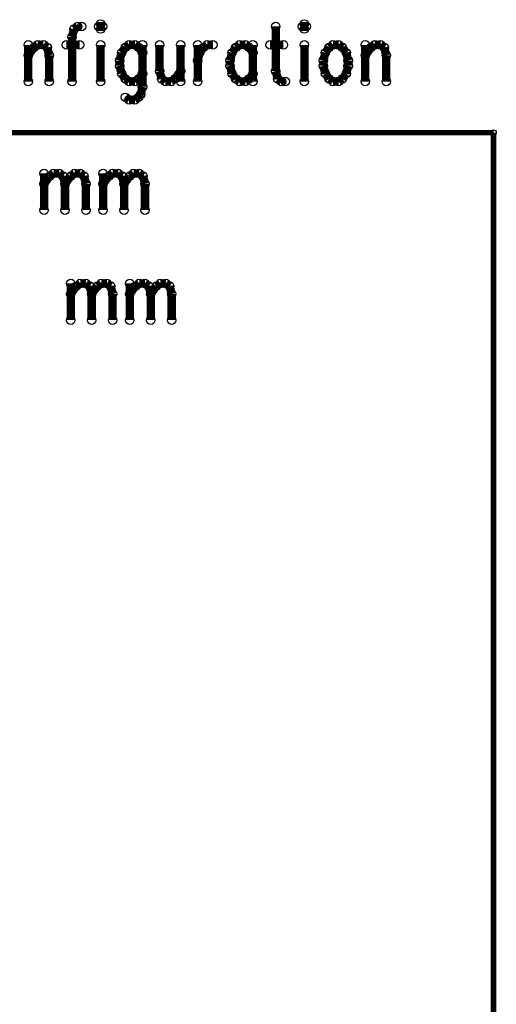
# Model space of a CAD drawing. Extents: x 97 to 162, y 100 to 201.
# Tile 47 of 47: x 113.8 to 122.47, y 183.47 to 201.37. Entities that reach past the tile are written whole.
import ezdxf

# ---------------------------------------------------------------- set-up
doc = ezdxf.new("R2010")
doc.units = 0
doc.layers.get('0').update_dxf_attribs({"linetype": 'CONTINUOUS'})
doc.layers.add('C-MASK_GBR', color=7, linetype='CONTINUOUS')
doc.layers.add('C-SILK_GBR', color=6, linetype='CONTINUOUS')

# ---------------------------------------------------------------- blocks, each defined once
blk = doc.blocks.new('ROUND_6')
blk.add_circle((0, 0), 0.0762)
blk = doc.blocks.new('ROUND_10')
blk.add_circle((0, 0), 0.05)

msp = doc.modelspace()

# ---------------------------------------------------------------- linework, layer by layer
at = {"layer": 'C-MASK_GBR'}
for points, const_width in [([(115.27282, 201.290428), (115.238276, 201.24293)], 0.1524), ([(115.307364, 201.24293), (115.27282, 201.290428)], 0.1524), ([(118.978934, 201.290428), (118.94439, 201.24293)], 0.1524), ([(119.013478, 201.24293), (118.978934, 201.290428)], 0.1524), ([(114.787934, 201.195178), (114.75339, 201.05243)], 0.1524), ([(114.857276, 201.24293), (114.787934, 201.195178)], 0.1524), ([(114.926364, 201.24293), (114.857276, 201.24293)], 0.1524), ([(115.238276, 201.24293), (115.27282, 201.195178)], 0.1524), ([(115.27282, 201.195178), (115.307364, 201.24293)], 0.1524), ([(118.45925, 201.24293), (118.45925, 200.433178)], 0.1524), ([(118.94439, 201.24293), (118.978934, 201.195178)], 0.1524), ([(118.978934, 201.195178), (119.013478, 201.24293)], 0.1524), ([(114.75339, 201.05243), (114.75339, 200.242678)], 0.1524), ([(113.956592, 200.909428), (113.956592, 200.242678)], 0.1524), ([(113.956592, 200.718928), (114.060478, 200.86193)], 0.1524), ([(114.060478, 200.86193), (114.12982, 200.909428)], 0.1524), ([(114.12982, 200.909428), (114.233706, 200.909428)], 0.1524), ([(114.233706, 200.909428), (114.303048, 200.86193)], 0.1524), ([(114.303048, 200.86193), (114.337592, 200.718928)], 0.1524), ([(114.64925, 200.909428), (114.89182, 200.909428)], 0.1524), ([(115.27282, 200.909428), (115.27282, 200.242678)], 0.1524), ([(115.65382, 200.76668), (115.619276, 200.623678)], 0.1524), ([(115.723162, 200.86193), (115.65382, 200.76668)], 0.1524), ([(115.79225, 200.909428), (115.723162, 200.86193)], 0.1524), ([(115.89639, 200.909428), (115.79225, 200.909428)], 0.1524), ([(115.965478, 200.86193), (115.89639, 200.909428)], 0.1524), ([(116.03482, 200.76668), (115.965478, 200.86193)], 0.1524), ([(116.03482, 200.909428), (116.03482, 200.147428)], 0.1524), ([(116.346478, 200.909428), (116.346478, 200.433178)], 0.1524), ([(116.727478, 200.909428), (116.727478, 200.242678)], 0.1524), ([(117.03939, 200.909428), (117.03939, 200.242678)], 0.1524), ([(117.03939, 200.623678), (117.073934, 200.76668)], 0.1524), ([(117.073934, 200.76668), (117.143276, 200.86193)], 0.1524), ([(117.143276, 200.86193), (117.212364, 200.909428)], 0.1524), ([(117.212364, 200.909428), (117.31625, 200.909428)], 0.1524), ([(117.662706, 200.76668), (117.628162, 200.623678)], 0.1524), ([(117.732048, 200.86193), (117.662706, 200.76668)], 0.1524), ([(117.80139, 200.909428), (117.732048, 200.86193)], 0.1524), ([(117.905276, 200.909428), (117.80139, 200.909428)], 0.1524), ([(117.974364, 200.86193), (117.905276, 200.909428)], 0.1524), ([(118.043706, 200.76668), (117.974364, 200.86193)], 0.1524), ([(118.043706, 200.909428), (118.043706, 200.242678)], 0.1524), ([(118.355364, 200.909428), (118.597934, 200.909428)], 0.1524), ([(118.978934, 200.909428), (118.978934, 200.242678)], 0.1524), ([(119.359934, 200.76668), (119.32539, 200.623678)], 0.1524), ([(119.429276, 200.86193), (119.359934, 200.76668)], 0.1524), ([(119.498364, 200.909428), (119.429276, 200.86193)], 0.1524), ([(119.60225, 200.909428), (119.498364, 200.909428)], 0.1524), ([(119.671592, 200.86193), (119.60225, 200.909428)], 0.1524), ([(119.740934, 200.76668), (119.671592, 200.86193)], 0.1524), ([(119.775478, 200.623678), (119.740934, 200.76668)], 0.1524), ([(120.08739, 200.909428), (120.08739, 200.242678)], 0.1524), ([(120.08739, 200.718928), (120.191276, 200.86193)], 0.1524), ([(120.191276, 200.86193), (120.260364, 200.909428)], 0.1524), ([(120.260364, 200.909428), (120.36425, 200.909428)], 0.1524), ([(120.36425, 200.909428), (120.433592, 200.86193)], 0.1524), ([(120.433592, 200.86193), (120.46839, 200.718928)], 0.1524), ([(114.337592, 200.718928), (114.337592, 200.242678)], 0.1524), ([(115.619276, 200.623678), (115.619276, 200.528428)], 0.1524), ([(117.628162, 200.623678), (117.628162, 200.528428)], 0.1524), ([(119.32539, 200.623678), (119.32539, 200.528428)], 0.1524), ([(119.775478, 200.528428), (119.775478, 200.623678)], 0.1524), ([(120.46839, 200.718928), (120.46839, 200.242678)], 0.1524), ([(115.619276, 200.528428), (115.65382, 200.38568)], 0.1524), ([(115.65382, 200.38568), (115.723162, 200.29043)], 0.1524), ([(115.965478, 200.29043), (116.03482, 200.38568)], 0.1524), ([(116.346478, 200.433178), (116.381276, 200.29043)], 0.1524), ([(116.623592, 200.29043), (116.727478, 200.433178)], 0.1524), ([(117.628162, 200.528428), (117.662706, 200.38568)], 0.1524), ([(117.662706, 200.38568), (117.732048, 200.29043)], 0.1524), ([(117.974364, 200.29043), (118.043706, 200.38568)], 0.1524), ([(118.45925, 200.433178), (118.494048, 200.29043)], 0.1524), ([(119.32539, 200.528428), (119.359934, 200.38568)], 0.1524), ([(119.359934, 200.38568), (119.429276, 200.29043)], 0.1524), ([(119.671592, 200.29043), (119.740934, 200.38568)], 0.1524), ([(119.740934, 200.38568), (119.775478, 200.528428)], 0.1524), ([(115.723162, 200.29043), (115.79225, 200.242678)], 0.1524), ([(115.79225, 200.242678), (115.89639, 200.242678)], 0.1524), ([(115.89639, 200.242678), (115.965478, 200.29043)], 0.1524), ([(116.381276, 200.29043), (116.450364, 200.242678)], 0.1524), ([(116.450364, 200.242678), (116.55425, 200.242678)], 0.1524), ([(116.55425, 200.242678), (116.623592, 200.29043)], 0.1524), ([(117.732048, 200.29043), (117.80139, 200.242678)], 0.1524), ([(117.80139, 200.242678), (117.905276, 200.242678)], 0.1524), ([(117.905276, 200.242678), (117.974364, 200.29043)], 0.1524), ([(118.494048, 200.29043), (118.56339, 200.242678)], 0.1524), ([(118.56339, 200.242678), (118.632478, 200.242678)], 0.1524), ([(119.429276, 200.29043), (119.498364, 200.242678)], 0.1524), ([(119.498364, 200.242678), (119.60225, 200.242678)], 0.1524), ([(119.60225, 200.242678), (119.671592, 200.29043)], 0.1524), ([(116.03482, 200.147428), (116.000276, 200.00468)], 0.1524), ([(115.79225, 199.90943), (115.723162, 199.956928)], 0.1524), ([(115.89639, 199.90943), (115.79225, 199.90943)], 0.1524), ([(115.965478, 199.956928), (115.89639, 199.90943)], 0.1524), ([(116.000276, 200.00468), (115.965478, 199.956928)], 0.1524), ([(122.420634, 199.314054), (97.020634, 199.314054)], 0.100076), ([(122.420634, 165.278054), (122.420634, 199.314054)], 0.100076), ([(114.244374, 198.571358), (114.244374, 197.904608)], 0.1524), ([(114.244374, 198.380858), (114.34826, 198.52386)], 0.1524), ([(114.34826, 198.52386), (114.417602, 198.571358)], 0.1524), ([(114.417602, 198.571358), (114.521488, 198.571358)], 0.1524), ([(114.521488, 198.571358), (114.59083, 198.52386)], 0.1524), ([(114.59083, 198.52386), (114.625374, 198.380858)], 0.1524), ([(114.625374, 198.380858), (114.72926, 198.52386)], 0.1524), ([(114.72926, 198.52386), (114.798602, 198.571358)], 0.1524), ([(114.798602, 198.571358), (114.902488, 198.571358)], 0.1524), ([(114.902488, 198.571358), (114.97183, 198.52386)], 0.1524), ([(114.97183, 198.52386), (115.006374, 198.380858)], 0.1524), ([(115.318286, 198.571358), (115.318286, 197.904608)], 0.1524), ([(115.318286, 198.380858), (115.422172, 198.52386)], 0.1524), ([(115.422172, 198.52386), (115.49126, 198.571358)], 0.1524), ([(115.49126, 198.571358), (115.595146, 198.571358)], 0.1524), ([(115.595146, 198.571358), (115.664488, 198.52386)], 0.1524), ([(115.664488, 198.52386), (115.699286, 198.380858)], 0.1524), ([(115.699286, 198.380858), (115.803172, 198.52386)], 0.1524), ([(115.803172, 198.52386), (115.87226, 198.571358)], 0.1524), ([(115.87226, 198.571358), (115.976146, 198.571358)], 0.1524), ([(115.976146, 198.571358), (116.045488, 198.52386)], 0.1524), ([(116.045488, 198.52386), (116.080286, 198.380858)], 0.1524), ([(114.625374, 198.380858), (114.625374, 197.904608)], 0.1524), ([(115.006374, 198.380858), (115.006374, 197.904608)], 0.1524), ([(115.699286, 198.380858), (115.699286, 197.904608)], 0.1524), ([(116.080286, 198.380858), (116.080286, 197.904608)], 0.1524), ([(114.72926, 196.571362), (114.72926, 195.904612)], 0.1524), ([(114.72926, 196.380862), (114.833146, 196.523864)], 0.1524), ([(114.833146, 196.523864), (114.902488, 196.571362)], 0.1524), ([(114.902488, 196.571362), (115.006374, 196.571362)], 0.1524), ([(115.006374, 196.571362), (115.075716, 196.523864)], 0.1524), ([(115.075716, 196.523864), (115.11026, 196.380862)], 0.1524), ([(115.11026, 196.380862), (115.214146, 196.523864)], 0.1524), ([(115.214146, 196.523864), (115.283488, 196.571362)], 0.1524), ([(115.283488, 196.571362), (115.387374, 196.571362)], 0.1524), ([(115.387374, 196.571362), (115.456716, 196.523864)], 0.1524), ([(115.456716, 196.523864), (115.49126, 196.380862)], 0.1524), ([(115.803172, 196.571362), (115.803172, 195.904612)], 0.1524), ([(115.803172, 196.380862), (115.907058, 196.523864)], 0.1524), ([(115.907058, 196.523864), (115.976146, 196.571362)], 0.1524), ([(115.976146, 196.571362), (116.080286, 196.571362)], 0.1524), ([(116.080286, 196.571362), (116.149374, 196.523864)], 0.1524), ([(116.149374, 196.523864), (116.184172, 196.380862)], 0.1524), ([(116.184172, 196.380862), (116.288058, 196.523864)], 0.1524), ([(116.288058, 196.523864), (116.357146, 196.571362)], 0.1524), ([(116.357146, 196.571362), (116.461286, 196.571362)], 0.1524), ([(116.461286, 196.571362), (116.530374, 196.523864)], 0.1524), ([(116.530374, 196.523864), (116.565172, 196.380862)], 0.1524), ([(115.11026, 196.380862), (115.11026, 195.904612)], 0.1524), ([(115.49126, 196.380862), (115.49126, 195.904612)], 0.1524), ([(116.184172, 196.380862), (116.184172, 195.904612)], 0.1524), ([(116.565172, 196.380862), (116.565172, 195.904612)], 0.1524)]:
    msp.add_lwpolyline(points, dxfattribs=dict(at, const_width=const_width))
at = {"layer": 'C-SILK_GBR'}
for points, const_width in [([(115.27282, 201.290428), (115.238276, 201.24293)], 0.1524), ([(115.307364, 201.24293), (115.27282, 201.290428)], 0.1524), ([(118.978934, 201.290428), (118.94439, 201.24293)], 0.1524), ([(119.013478, 201.24293), (118.978934, 201.290428)], 0.1524), ([(114.787934, 201.195178), (114.75339, 201.05243)], 0.1524), ([(114.857276, 201.24293), (114.787934, 201.195178)], 0.1524), ([(114.926364, 201.24293), (114.857276, 201.24293)], 0.1524), ([(115.238276, 201.24293), (115.27282, 201.195178)], 0.1524), ([(115.27282, 201.195178), (115.307364, 201.24293)], 0.1524), ([(118.45925, 201.24293), (118.45925, 200.433178)], 0.1524), ([(118.94439, 201.24293), (118.978934, 201.195178)], 0.1524), ([(118.978934, 201.195178), (119.013478, 201.24293)], 0.1524), ([(114.75339, 201.05243), (114.75339, 200.242678)], 0.1524), ([(113.956592, 200.909428), (113.956592, 200.242678)], 0.1524), ([(113.956592, 200.718928), (114.060478, 200.86193)], 0.1524), ([(114.060478, 200.86193), (114.12982, 200.909428)], 0.1524), ([(114.12982, 200.909428), (114.233706, 200.909428)], 0.1524), ([(114.233706, 200.909428), (114.303048, 200.86193)], 0.1524), ([(114.303048, 200.86193), (114.337592, 200.718928)], 0.1524), ([(114.64925, 200.909428), (114.89182, 200.909428)], 0.1524), ([(115.27282, 200.909428), (115.27282, 200.242678)], 0.1524), ([(115.65382, 200.76668), (115.619276, 200.623678)], 0.1524), ([(115.723162, 200.86193), (115.65382, 200.76668)], 0.1524), ([(115.79225, 200.909428), (115.723162, 200.86193)], 0.1524), ([(115.89639, 200.909428), (115.79225, 200.909428)], 0.1524), ([(115.965478, 200.86193), (115.89639, 200.909428)], 0.1524), ([(116.03482, 200.76668), (115.965478, 200.86193)], 0.1524), ([(116.03482, 200.909428), (116.03482, 200.147428)], 0.1524), ([(116.346478, 200.909428), (116.346478, 200.433178)], 0.1524), ([(116.727478, 200.909428), (116.727478, 200.242678)], 0.1524), ([(117.03939, 200.909428), (117.03939, 200.242678)], 0.1524), ([(117.03939, 200.623678), (117.073934, 200.76668)], 0.1524), ([(117.073934, 200.76668), (117.143276, 200.86193)], 0.1524), ([(117.143276, 200.86193), (117.212364, 200.909428)], 0.1524), ([(117.212364, 200.909428), (117.31625, 200.909428)], 0.1524), ([(117.662706, 200.76668), (117.628162, 200.623678)], 0.1524), ([(117.732048, 200.86193), (117.662706, 200.76668)], 0.1524), ([(117.80139, 200.909428), (117.732048, 200.86193)], 0.1524), ([(117.905276, 200.909428), (117.80139, 200.909428)], 0.1524), ([(117.974364, 200.86193), (117.905276, 200.909428)], 0.1524), ([(118.043706, 200.76668), (117.974364, 200.86193)], 0.1524), ([(118.043706, 200.909428), (118.043706, 200.242678)], 0.1524), ([(118.355364, 200.909428), (118.597934, 200.909428)], 0.1524), ([(118.978934, 200.909428), (118.978934, 200.242678)], 0.1524), ([(119.359934, 200.76668), (119.32539, 200.623678)], 0.1524), ([(119.429276, 200.86193), (119.359934, 200.76668)], 0.1524), ([(119.498364, 200.909428), (119.429276, 200.86193)], 0.1524), ([(119.60225, 200.909428), (119.498364, 200.909428)], 0.1524), ([(119.671592, 200.86193), (119.60225, 200.909428)], 0.1524), ([(119.740934, 200.76668), (119.671592, 200.86193)], 0.1524), ([(119.775478, 200.623678), (119.740934, 200.76668)], 0.1524), ([(120.08739, 200.909428), (120.08739, 200.242678)], 0.1524), ([(120.08739, 200.718928), (120.191276, 200.86193)], 0.1524), ([(120.191276, 200.86193), (120.260364, 200.909428)], 0.1524), ([(120.260364, 200.909428), (120.36425, 200.909428)], 0.1524), ([(120.36425, 200.909428), (120.433592, 200.86193)], 0.1524), ([(120.433592, 200.86193), (120.46839, 200.718928)], 0.1524), ([(114.337592, 200.718928), (114.337592, 200.242678)], 0.1524), ([(115.619276, 200.623678), (115.619276, 200.528428)], 0.1524), ([(117.628162, 200.623678), (117.628162, 200.528428)], 0.1524), ([(119.32539, 200.623678), (119.32539, 200.528428)], 0.1524), ([(119.775478, 200.528428), (119.775478, 200.623678)], 0.1524), ([(120.46839, 200.718928), (120.46839, 200.242678)], 0.1524), ([(115.619276, 200.528428), (115.65382, 200.38568)], 0.1524), ([(115.65382, 200.38568), (115.723162, 200.29043)], 0.1524), ([(115.965478, 200.29043), (116.03482, 200.38568)], 0.1524), ([(116.346478, 200.433178), (116.381276, 200.29043)], 0.1524), ([(116.623592, 200.29043), (116.727478, 200.433178)], 0.1524), ([(117.628162, 200.528428), (117.662706, 200.38568)], 0.1524), ([(117.662706, 200.38568), (117.732048, 200.29043)], 0.1524), ([(117.974364, 200.29043), (118.043706, 200.38568)], 0.1524), ([(118.45925, 200.433178), (118.494048, 200.29043)], 0.1524), ([(119.32539, 200.528428), (119.359934, 200.38568)], 0.1524), ([(119.359934, 200.38568), (119.429276, 200.29043)], 0.1524), ([(119.671592, 200.29043), (119.740934, 200.38568)], 0.1524), ([(119.740934, 200.38568), (119.775478, 200.528428)], 0.1524), ([(115.723162, 200.29043), (115.79225, 200.242678)], 0.1524), ([(115.79225, 200.242678), (115.89639, 200.242678)], 0.1524), ([(115.89639, 200.242678), (115.965478, 200.29043)], 0.1524), ([(116.381276, 200.29043), (116.450364, 200.242678)], 0.1524), ([(116.450364, 200.242678), (116.55425, 200.242678)], 0.1524), ([(116.55425, 200.242678), (116.623592, 200.29043)], 0.1524), ([(117.732048, 200.29043), (117.80139, 200.242678)], 0.1524), ([(117.80139, 200.242678), (117.905276, 200.242678)], 0.1524), ([(117.905276, 200.242678), (117.974364, 200.29043)], 0.1524), ([(118.494048, 200.29043), (118.56339, 200.242678)], 0.1524), ([(118.56339, 200.242678), (118.632478, 200.242678)], 0.1524), ([(119.429276, 200.29043), (119.498364, 200.242678)], 0.1524), ([(119.498364, 200.242678), (119.60225, 200.242678)], 0.1524), ([(119.60225, 200.242678), (119.671592, 200.29043)], 0.1524), ([(116.03482, 200.147428), (116.000276, 200.00468)], 0.1524), ([(115.79225, 199.90943), (115.723162, 199.956928)], 0.1524), ([(115.89639, 199.90943), (115.79225, 199.90943)], 0.1524), ([(115.965478, 199.956928), (115.89639, 199.90943)], 0.1524), ([(116.000276, 200.00468), (115.965478, 199.956928)], 0.1524), ([(122.420634, 199.314054), (97.020634, 199.314054)], 0.100076), ([(122.420634, 165.278054), (122.420634, 199.314054)], 0.100076), ([(114.244374, 198.571358), (114.244374, 197.904608)], 0.1524), ([(114.244374, 198.380858), (114.34826, 198.52386)], 0.1524), ([(114.34826, 198.52386), (114.417602, 198.571358)], 0.1524), ([(114.417602, 198.571358), (114.521488, 198.571358)], 0.1524), ([(114.521488, 198.571358), (114.59083, 198.52386)], 0.1524), ([(114.59083, 198.52386), (114.625374, 198.380858)], 0.1524), ([(114.625374, 198.380858), (114.72926, 198.52386)], 0.1524), ([(114.72926, 198.52386), (114.798602, 198.571358)], 0.1524), ([(114.798602, 198.571358), (114.902488, 198.571358)], 0.1524), ([(114.902488, 198.571358), (114.97183, 198.52386)], 0.1524), ([(114.97183, 198.52386), (115.006374, 198.380858)], 0.1524), ([(115.318286, 198.571358), (115.318286, 197.904608)], 0.1524), ([(115.318286, 198.380858), (115.422172, 198.52386)], 0.1524), ([(115.422172, 198.52386), (115.49126, 198.571358)], 0.1524), ([(115.49126, 198.571358), (115.595146, 198.571358)], 0.1524), ([(115.595146, 198.571358), (115.664488, 198.52386)], 0.1524), ([(115.664488, 198.52386), (115.699286, 198.380858)], 0.1524), ([(115.699286, 198.380858), (115.803172, 198.52386)], 0.1524), ([(115.803172, 198.52386), (115.87226, 198.571358)], 0.1524), ([(115.87226, 198.571358), (115.976146, 198.571358)], 0.1524), ([(115.976146, 198.571358), (116.045488, 198.52386)], 0.1524), ([(116.045488, 198.52386), (116.080286, 198.380858)], 0.1524), ([(114.625374, 198.380858), (114.625374, 197.904608)], 0.1524), ([(115.006374, 198.380858), (115.006374, 197.904608)], 0.1524), ([(115.699286, 198.380858), (115.699286, 197.904608)], 0.1524), ([(116.080286, 198.380858), (116.080286, 197.904608)], 0.1524), ([(114.72926, 196.571362), (114.72926, 195.904612)], 0.1524), ([(114.72926, 196.380862), (114.833146, 196.523864)], 0.1524), ([(114.833146, 196.523864), (114.902488, 196.571362)], 0.1524), ([(114.902488, 196.571362), (115.006374, 196.571362)], 0.1524), ([(115.006374, 196.571362), (115.075716, 196.523864)], 0.1524), ([(115.075716, 196.523864), (115.11026, 196.380862)], 0.1524), ([(115.11026, 196.380862), (115.214146, 196.523864)], 0.1524), ([(115.214146, 196.523864), (115.283488, 196.571362)], 0.1524), ([(115.283488, 196.571362), (115.387374, 196.571362)], 0.1524), ([(115.387374, 196.571362), (115.456716, 196.523864)], 0.1524), ([(115.456716, 196.523864), (115.49126, 196.380862)], 0.1524), ([(115.803172, 196.571362), (115.803172, 195.904612)], 0.1524), ([(115.803172, 196.380862), (115.907058, 196.523864)], 0.1524), ([(115.907058, 196.523864), (115.976146, 196.571362)], 0.1524), ([(115.976146, 196.571362), (116.080286, 196.571362)], 0.1524), ([(116.080286, 196.571362), (116.149374, 196.523864)], 0.1524), ([(116.149374, 196.523864), (116.184172, 196.380862)], 0.1524), ([(116.184172, 196.380862), (116.288058, 196.523864)], 0.1524), ([(116.288058, 196.523864), (116.357146, 196.571362)], 0.1524), ([(116.357146, 196.571362), (116.461286, 196.571362)], 0.1524), ([(116.461286, 196.571362), (116.530374, 196.523864)], 0.1524), ([(116.530374, 196.523864), (116.565172, 196.380862)], 0.1524), ([(115.11026, 196.380862), (115.11026, 195.904612)], 0.1524), ([(115.49126, 196.380862), (115.49126, 195.904612)], 0.1524), ([(116.184172, 196.380862), (116.184172, 195.904612)], 0.1524), ([(116.565172, 196.380862), (116.565172, 195.904612)], 0.1524)]:
    msp.add_lwpolyline(points, dxfattribs=dict(at, const_width=const_width))

# ---------------------------------------------------------------- block references
at = {"layer": 'C-MASK_GBR'}
for name, p in [('ROUND_6', (115.27282, 201.290428)), ('ROUND_6', (118.978934, 201.290428)), ('ROUND_6', (114.787934, 201.195178)), ('ROUND_6', (114.857276, 201.24293)), ('ROUND_6', (114.926364, 201.24293)), ('ROUND_6', (115.238276, 201.24293)), ('ROUND_6', (115.238276, 201.24293)), ('ROUND_6', (115.27282, 201.195178)), ('ROUND_6', (115.307364, 201.24293)), ('ROUND_6', (118.45925, 201.24293)), ('ROUND_6', (118.94439, 201.24293)), ('ROUND_6', (118.94439, 201.24293)), ('ROUND_6', (118.978934, 201.195178)), ('ROUND_6', (119.013478, 201.24293)), ('ROUND_6', (114.75339, 201.05243)), ('ROUND_6', (113.956592, 200.909428)), ('ROUND_6', (114.060478, 200.86193)), ('ROUND_6', (114.12982, 200.909428)), ('ROUND_6', (114.233706, 200.909428)), ('ROUND_6', (114.303048, 200.86193)), ('ROUND_6', (114.64925, 200.909428)), ('ROUND_6', (114.89182, 200.909428)), ('ROUND_6', (115.27282, 200.909428)), ('ROUND_6', (115.65382, 200.76668)), ('ROUND_6', (115.723162, 200.86193)), ('ROUND_6', (115.79225, 200.909428)), ('ROUND_6', (115.89639, 200.909428)), ('ROUND_6', (115.965478, 200.86193)), ('ROUND_6', (116.03482, 200.909428)), ('ROUND_6', (116.03482, 200.76668)), ('ROUND_6', (116.346478, 200.909428)), ('ROUND_6', (116.727478, 200.909428)), ('ROUND_6', (117.03939, 200.909428)), ('ROUND_6', (117.073934, 200.76668)), ('ROUND_6', (117.143276, 200.86193)), ('ROUND_6', (117.212364, 200.909428)), ('ROUND_6', (117.31625, 200.909428)), ('ROUND_6', (117.662706, 200.76668)), ('ROUND_6', (117.732048, 200.86193)), ('ROUND_6', (117.80139, 200.909428)), ('ROUND_6', (117.905276, 200.909428)), ('ROUND_6', (117.974364, 200.86193)), ('ROUND_6', (118.043706, 200.909428)), ('ROUND_6', (118.043706, 200.76668)), ('ROUND_6', (118.355364, 200.909428)), ('ROUND_6', (118.597934, 200.909428)), ('ROUND_6', (118.978934, 200.909428)), ('ROUND_6', (119.359934, 200.76668)), ('ROUND_6', (119.429276, 200.86193)), ('ROUND_6', (119.498364, 200.909428)), ('ROUND_6', (119.498364, 200.909428)), ('ROUND_6', (119.60225, 200.909428)), ('ROUND_6', (119.671592, 200.86193)), ('ROUND_6', (119.740934, 200.76668)), ('ROUND_6', (120.08739, 200.909428)), ('ROUND_6', (120.191276, 200.86193)), ('ROUND_6', (120.260364, 200.909428)), ('ROUND_6', (120.36425, 200.909428)), ('ROUND_6', (120.433592, 200.86193)), ('ROUND_6', (113.956592, 200.718928)), ('ROUND_6', (114.337592, 200.718928)), ('ROUND_6', (115.619276, 200.623678)), ('ROUND_6', (117.03939, 200.623678)), ('ROUND_6', (117.628162, 200.623678)), ('ROUND_6', (119.32539, 200.623678)), ('ROUND_6', (119.775478, 200.623678)), ('ROUND_6', (120.08739, 200.718928)), ('ROUND_6', (120.46839, 200.718928)), ('ROUND_6', (115.619276, 200.528428)), ('ROUND_6', (115.65382, 200.38568)), ('ROUND_6', (116.03482, 200.38568)), ('ROUND_6', (116.346478, 200.433178)), ('ROUND_6', (116.727478, 200.433178)), ('ROUND_6', (117.628162, 200.528428)), ('ROUND_6', (117.662706, 200.38568)), ('ROUND_6', (118.043706, 200.38568)), ('ROUND_6', (118.45925, 200.433178)), ('ROUND_6', (119.32539, 200.528428)), ('ROUND_6', (119.359934, 200.38568)), ('ROUND_6', (119.740934, 200.38568)), ('ROUND_6', (119.775478, 200.528428)), ('ROUND_6', (113.956592, 200.242678)), ('ROUND_6', (114.337592, 200.242678)), ('ROUND_6', (114.75339, 200.242678)), ('ROUND_6', (115.27282, 200.242678)), ('ROUND_6', (115.723162, 200.29043)), ('ROUND_6', (115.79225, 200.242678)), ('ROUND_6', (115.89639, 200.242678)), ('ROUND_6', (115.965478, 200.29043)), ('ROUND_6', (116.381276, 200.29043)), ('ROUND_6', (116.450364, 200.242678)), ('ROUND_6', (116.55425, 200.242678)), ('ROUND_6', (116.623592, 200.29043)), ('ROUND_6', (116.727478, 200.242678)), ('ROUND_6', (117.03939, 200.242678)), ('ROUND_6', (117.732048, 200.29043)), ('ROUND_6', (117.80139, 200.242678)), ('ROUND_6', (117.905276, 200.242678)), ('ROUND_6', (117.974364, 200.29043)), ('ROUND_6', (118.043706, 200.242678)), ('ROUND_6', (118.494048, 200.29043)), ('ROUND_6', (118.56339, 200.242678)), ('ROUND_6', (118.632478, 200.242678)), ('ROUND_6', (118.978934, 200.242678)), ('ROUND_6', (119.429276, 200.29043)), ('ROUND_6', (119.498364, 200.242678)), ('ROUND_6', (119.60225, 200.242678)), ('ROUND_6', (119.671592, 200.29043)), ('ROUND_6', (120.08739, 200.242678)), ('ROUND_6', (120.46839, 200.242678)), ('ROUND_6', (116.03482, 200.147428)), ('ROUND_6', (115.723162, 199.956928)), ('ROUND_6', (115.79225, 199.90943)), ('ROUND_6', (115.89639, 199.90943)), ('ROUND_6', (115.965478, 199.956928)), ('ROUND_6', (116.000276, 200.00468)), ('ROUND_10', (122.420634, 199.314054)), ('ROUND_6', (114.244374, 198.571358)), ('ROUND_6', (114.34826, 198.52386)), ('ROUND_6', (114.417602, 198.571358)), ('ROUND_6', (114.521488, 198.571358)), ('ROUND_6', (114.59083, 198.52386)), ('ROUND_6', (114.72926, 198.52386)), ('ROUND_6', (114.798602, 198.571358)), ('ROUND_6', (114.902488, 198.571358)), ('ROUND_6', (114.97183, 198.52386)), ('ROUND_6', (115.318286, 198.571358)), ('ROUND_6', (115.422172, 198.52386)), ('ROUND_6', (115.49126, 198.571358)), ('ROUND_6', (115.595146, 198.571358)), ('ROUND_6', (115.595146, 198.571358)), ('ROUND_6', (115.664488, 198.52386)), ('ROUND_6', (115.803172, 198.52386)), ('ROUND_6', (115.87226, 198.571358)), ('ROUND_6', (115.976146, 198.571358)), ('ROUND_6', (115.976146, 198.571358)), ('ROUND_6', (116.045488, 198.52386)), ('ROUND_6', (114.244374, 198.380858)), ('ROUND_6', (114.625374, 198.380858)), ('ROUND_6', (114.625374, 198.380858)), ('ROUND_6', (115.006374, 198.380858)), ('ROUND_6', (115.318286, 198.380858)), ('ROUND_6', (115.699286, 198.380858)), ('ROUND_6', (115.699286, 198.380858)), ('ROUND_6', (116.080286, 198.380858)), ('ROUND_6', (114.244374, 197.904608)), ('ROUND_6', (114.625374, 197.904608)), ('ROUND_6', (115.006374, 197.904608)), ('ROUND_6', (115.318286, 197.904608)), ('ROUND_6', (115.699286, 197.904608)), ('ROUND_6', (116.080286, 197.904608)), ('ROUND_6', (114.72926, 196.571362)), ('ROUND_6', (114.833146, 196.523864)), ('ROUND_6', (114.833146, 196.523864)), ('ROUND_6', (114.902488, 196.571362)), ('ROUND_6', (115.006374, 196.571362)), ('ROUND_6', (115.075716, 196.523864)), ('ROUND_6', (115.214146, 196.523864)), ('ROUND_6', (115.214146, 196.523864)), ('ROUND_6', (115.283488, 196.571362)), ('ROUND_6', (115.387374, 196.571362)), ('ROUND_6', (115.456716, 196.523864)), ('ROUND_6', (115.803172, 196.571362)), ('ROUND_6', (115.907058, 196.523864)), ('ROUND_6', (115.976146, 196.571362)), ('ROUND_6', (115.976146, 196.571362)), ('ROUND_6', (116.080286, 196.571362)), ('ROUND_6', (116.149374, 196.523864)), ('ROUND_6', (116.288058, 196.523864)), ('ROUND_6', (116.357146, 196.571362)), ('ROUND_6', (116.357146, 196.571362)), ('ROUND_6', (116.461286, 196.571362)), ('ROUND_6', (116.530374, 196.523864)), ('ROUND_6', (114.72926, 196.380862)), ('ROUND_6', (115.11026, 196.380862)), ('ROUND_6', (115.11026, 196.380862)), ('ROUND_6', (115.49126, 196.380862)), ('ROUND_6', (115.803172, 196.380862)), ('ROUND_6', (116.184172, 196.380862)), ('ROUND_6', (116.184172, 196.380862)), ('ROUND_6', (116.565172, 196.380862)), ('ROUND_6', (114.72926, 195.904612)), ('ROUND_6', (115.11026, 195.904612)), ('ROUND_6', (115.49126, 195.904612)), ('ROUND_6', (115.803172, 195.904612)), ('ROUND_6', (116.184172, 195.904612)), ('ROUND_6', (116.565172, 195.904612))]:
    msp.add_blockref(name, p, dxfattribs=at)
at = {"layer": 'C-SILK_GBR'}
for name, p in [('ROUND_6', (115.27282, 201.290428)), ('ROUND_6', (118.978934, 201.290428)), ('ROUND_6', (114.787934, 201.195178)), ('ROUND_6', (114.857276, 201.24293)), ('ROUND_6', (114.926364, 201.24293)), ('ROUND_6', (115.238276, 201.24293)), ('ROUND_6', (115.238276, 201.24293)), ('ROUND_6', (115.27282, 201.195178)), ('ROUND_6', (115.307364, 201.24293)), ('ROUND_6', (118.45925, 201.24293)), ('ROUND_6', (118.94439, 201.24293)), ('ROUND_6', (118.94439, 201.24293)), ('ROUND_6', (118.978934, 201.195178)), ('ROUND_6', (119.013478, 201.24293)), ('ROUND_6', (114.75339, 201.05243)), ('ROUND_6', (113.956592, 200.909428)), ('ROUND_6', (114.060478, 200.86193)), ('ROUND_6', (114.12982, 200.909428)), ('ROUND_6', (114.233706, 200.909428)), ('ROUND_6', (114.303048, 200.86193)), ('ROUND_6', (114.64925, 200.909428)), ('ROUND_6', (114.89182, 200.909428)), ('ROUND_6', (115.27282, 200.909428)), ('ROUND_6', (115.65382, 200.76668)), ('ROUND_6', (115.723162, 200.86193)), ('ROUND_6', (115.79225, 200.909428)), ('ROUND_6', (115.89639, 200.909428)), ('ROUND_6', (115.965478, 200.86193)), ('ROUND_6', (116.03482, 200.909428)), ('ROUND_6', (116.03482, 200.76668)), ('ROUND_6', (116.346478, 200.909428)), ('ROUND_6', (116.727478, 200.909428)), ('ROUND_6', (117.03939, 200.909428)), ('ROUND_6', (117.073934, 200.76668)), ('ROUND_6', (117.143276, 200.86193)), ('ROUND_6', (117.212364, 200.909428)), ('ROUND_6', (117.31625, 200.909428)), ('ROUND_6', (117.662706, 200.76668)), ('ROUND_6', (117.732048, 200.86193)), ('ROUND_6', (117.80139, 200.909428)), ('ROUND_6', (117.905276, 200.909428)), ('ROUND_6', (117.974364, 200.86193)), ('ROUND_6', (118.043706, 200.909428)), ('ROUND_6', (118.043706, 200.76668)), ('ROUND_6', (118.355364, 200.909428)), ('ROUND_6', (118.597934, 200.909428)), ('ROUND_6', (118.978934, 200.909428)), ('ROUND_6', (119.359934, 200.76668)), ('ROUND_6', (119.429276, 200.86193)), ('ROUND_6', (119.498364, 200.909428)), ('ROUND_6', (119.498364, 200.909428)), ('ROUND_6', (119.60225, 200.909428)), ('ROUND_6', (119.671592, 200.86193)), ('ROUND_6', (119.740934, 200.76668)), ('ROUND_6', (120.08739, 200.909428)), ('ROUND_6', (120.191276, 200.86193)), ('ROUND_6', (120.260364, 200.909428)), ('ROUND_6', (120.36425, 200.909428)), ('ROUND_6', (120.433592, 200.86193)), ('ROUND_6', (113.956592, 200.718928)), ('ROUND_6', (114.337592, 200.718928)), ('ROUND_6', (115.619276, 200.623678)), ('ROUND_6', (117.03939, 200.623678)), ('ROUND_6', (117.628162, 200.623678)), ('ROUND_6', (119.32539, 200.623678)), ('ROUND_6', (119.775478, 200.623678)), ('ROUND_6', (120.08739, 200.718928)), ('ROUND_6', (120.46839, 200.718928)), ('ROUND_6', (115.619276, 200.528428)), ('ROUND_6', (115.65382, 200.38568)), ('ROUND_6', (116.03482, 200.38568)), ('ROUND_6', (116.346478, 200.433178)), ('ROUND_6', (116.727478, 200.433178)), ('ROUND_6', (117.628162, 200.528428)), ('ROUND_6', (117.662706, 200.38568)), ('ROUND_6', (118.043706, 200.38568)), ('ROUND_6', (118.45925, 200.433178)), ('ROUND_6', (119.32539, 200.528428)), ('ROUND_6', (119.359934, 200.38568)), ('ROUND_6', (119.740934, 200.38568)), ('ROUND_6', (119.775478, 200.528428)), ('ROUND_6', (113.956592, 200.242678)), ('ROUND_6', (114.337592, 200.242678)), ('ROUND_6', (114.75339, 200.242678)), ('ROUND_6', (115.27282, 200.242678)), ('ROUND_6', (115.723162, 200.29043)), ('ROUND_6', (115.79225, 200.242678)), ('ROUND_6', (115.89639, 200.242678)), ('ROUND_6', (115.965478, 200.29043)), ('ROUND_6', (116.381276, 200.29043)), ('ROUND_6', (116.450364, 200.242678)), ('ROUND_6', (116.55425, 200.242678)), ('ROUND_6', (116.623592, 200.29043)), ('ROUND_6', (116.727478, 200.242678)), ('ROUND_6', (117.03939, 200.242678)), ('ROUND_6', (117.732048, 200.29043)), ('ROUND_6', (117.80139, 200.242678)), ('ROUND_6', (117.905276, 200.242678)), ('ROUND_6', (117.974364, 200.29043)), ('ROUND_6', (118.043706, 200.242678)), ('ROUND_6', (118.494048, 200.29043)), ('ROUND_6', (118.56339, 200.242678)), ('ROUND_6', (118.632478, 200.242678)), ('ROUND_6', (118.978934, 200.242678)), ('ROUND_6', (119.429276, 200.29043)), ('ROUND_6', (119.498364, 200.242678)), ('ROUND_6', (119.60225, 200.242678)), ('ROUND_6', (119.671592, 200.29043)), ('ROUND_6', (120.08739, 200.242678)), ('ROUND_6', (120.46839, 200.242678)), ('ROUND_6', (116.03482, 200.147428)), ('ROUND_6', (115.723162, 199.956928)), ('ROUND_6', (115.79225, 199.90943)), ('ROUND_6', (115.89639, 199.90943)), ('ROUND_6', (115.965478, 199.956928)), ('ROUND_6', (116.000276, 200.00468)), ('ROUND_10', (122.420634, 199.314054)), ('ROUND_6', (114.244374, 198.571358)), ('ROUND_6', (114.34826, 198.52386)), ('ROUND_6', (114.417602, 198.571358)), ('ROUND_6', (114.521488, 198.571358)), ('ROUND_6', (114.59083, 198.52386)), ('ROUND_6', (114.72926, 198.52386)), ('ROUND_6', (114.798602, 198.571358)), ('ROUND_6', (114.902488, 198.571358)), ('ROUND_6', (114.97183, 198.52386)), ('ROUND_6', (115.318286, 198.571358)), ('ROUND_6', (115.422172, 198.52386)), ('ROUND_6', (115.49126, 198.571358)), ('ROUND_6', (115.595146, 198.571358)), ('ROUND_6', (115.595146, 198.571358)), ('ROUND_6', (115.664488, 198.52386)), ('ROUND_6', (115.803172, 198.52386)), ('ROUND_6', (115.87226, 198.571358)), ('ROUND_6', (115.976146, 198.571358)), ('ROUND_6', (115.976146, 198.571358)), ('ROUND_6', (116.045488, 198.52386)), ('ROUND_6', (114.244374, 198.380858)), ('ROUND_6', (114.625374, 198.380858)), ('ROUND_6', (114.625374, 198.380858)), ('ROUND_6', (115.006374, 198.380858)), ('ROUND_6', (115.318286, 198.380858)), ('ROUND_6', (115.699286, 198.380858)), ('ROUND_6', (115.699286, 198.380858)), ('ROUND_6', (116.080286, 198.380858)), ('ROUND_6', (114.244374, 197.904608)), ('ROUND_6', (114.625374, 197.904608)), ('ROUND_6', (115.006374, 197.904608)), ('ROUND_6', (115.318286, 197.904608)), ('ROUND_6', (115.699286, 197.904608)), ('ROUND_6', (116.080286, 197.904608)), ('ROUND_6', (114.72926, 196.571362)), ('ROUND_6', (114.833146, 196.523864)), ('ROUND_6', (114.833146, 196.523864)), ('ROUND_6', (114.902488, 196.571362)), ('ROUND_6', (115.006374, 196.571362)), ('ROUND_6', (115.075716, 196.523864)), ('ROUND_6', (115.214146, 196.523864)), ('ROUND_6', (115.214146, 196.523864)), ('ROUND_6', (115.283488, 196.571362)), ('ROUND_6', (115.387374, 196.571362)), ('ROUND_6', (115.456716, 196.523864)), ('ROUND_6', (115.803172, 196.571362)), ('ROUND_6', (115.907058, 196.523864)), ('ROUND_6', (115.976146, 196.571362)), ('ROUND_6', (115.976146, 196.571362)), ('ROUND_6', (116.080286, 196.571362)), ('ROUND_6', (116.149374, 196.523864)), ('ROUND_6', (116.288058, 196.523864)), ('ROUND_6', (116.357146, 196.571362)), ('ROUND_6', (116.357146, 196.571362)), ('ROUND_6', (116.461286, 196.571362)), ('ROUND_6', (116.530374, 196.523864)), ('ROUND_6', (114.72926, 196.380862)), ('ROUND_6', (115.11026, 196.380862)), ('ROUND_6', (115.11026, 196.380862)), ('ROUND_6', (115.49126, 196.380862)), ('ROUND_6', (115.803172, 196.380862)), ('ROUND_6', (116.184172, 196.380862)), ('ROUND_6', (116.184172, 196.380862)), ('ROUND_6', (116.565172, 196.380862)), ('ROUND_6', (114.72926, 195.904612)), ('ROUND_6', (115.11026, 195.904612)), ('ROUND_6', (115.49126, 195.904612)), ('ROUND_6', (115.803172, 195.904612)), ('ROUND_6', (116.184172, 195.904612)), ('ROUND_6', (116.565172, 195.904612))]:
    msp.add_blockref(name, p, dxfattribs=at)

doc.saveas('drawing.dxf')
